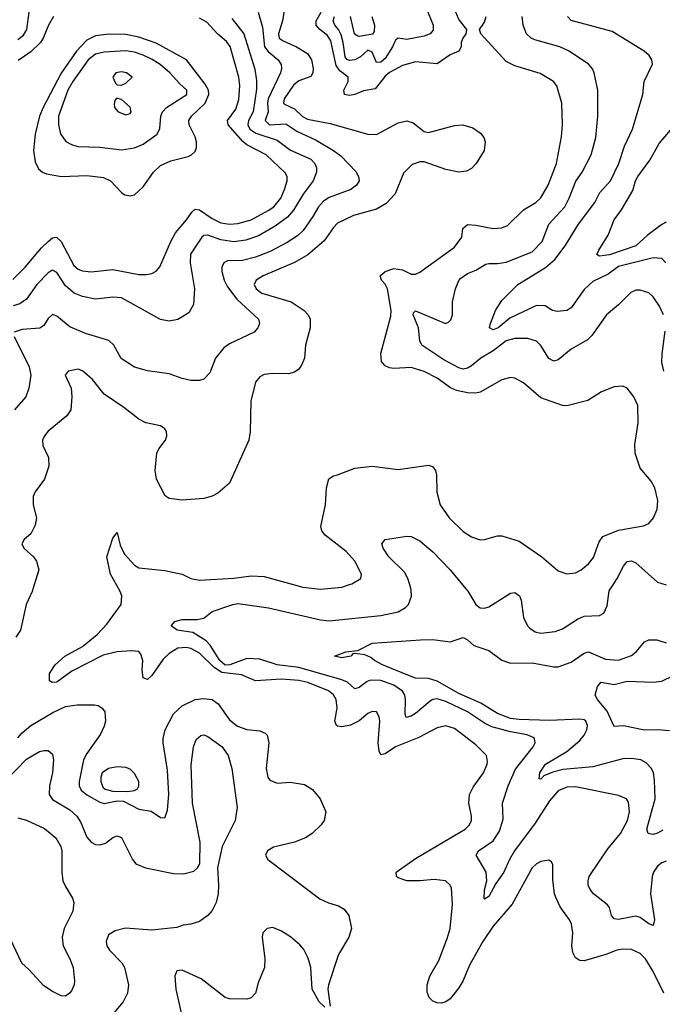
# Model space of a CAD drawing. Header units: inches. Extents: x 1305375 to 1407406, y 744550 to 841633.
# Tile 19 of 256: x 1310959 to 1313932, y 778059 to 782616. Entities that reach past the tile are written whole.
import ezdxf

# ---------------------------------------------------------------- set-up
doc = ezdxf.new("R2010")
doc.units = ezdxf.units.IN
doc.header["$MEASUREMENT"] = 0
doc.layers.add('B3717', color=7, linetype='Continuous')
doc.layers.add('B3718', color=7, linetype='Continuous')

msp = doc.modelspace()

# ---------------------------------------------------------------- linework, layer by layer
at = {"layer": 'B3717', "color": 5}
for points, elevation in [([(1311025.3, 780000), (1311016.1, 779970), (1310988.1, 779910), (1310962.8, 779790), (1310941.1, 779758.9)], 1220), ([(1313939.4, 778110), (1313890, 778211), (1313854.5, 778270), (1313830, 778295), (1313790, 778312.9), (1313750, 778314.7), (1313722, 778310), (1313670.1, 778289.9), (1313570, 778260.3), (1313550, 778261.7), (1313530, 778273.6), (1313518.3, 778298.3), (1313513, 778330), (1313517.8, 778390), (1313511.6, 778430), (1313502.3, 778450), (1313460.2, 778510), (1313440.7, 778550), (1313434, 778570), (1313425.5, 778634.5), (1313425.1, 778705.1), (1313419.1, 778719.1), (1313406.6, 778726.6), (1313370, 778719.7), (1313350, 778709.7), (1313330, 778691.1), (1313237.8, 778522.2), (1313150, 778421.5), (1313102, 778350), (1313039.5, 778240.5), (1313011.4, 778170), (1312990, 778135.3), (1312950, 778084.8), (1312930, 778070.8), (1312910, 778064.2), (1312890, 778065.6), (1312870, 778074.2), (1312853.3, 778090), (1312844.6, 778115.4), (1312844.6, 778150), (1312856.8, 778190), (1312898.3, 778261.7), (1312936.9, 778363.1), (1312949.9, 778410), (1312960.9, 778520.9), (1312956.2, 778596.2), (1312950.7, 778610.7), (1312929.3, 778630), (1312876.4, 778636.5), (1312810, 778629.9), (1312750.7, 778630.7), (1312710, 778644.4), (1312703, 778650), (1312700.5, 778670), (1312790, 778734.1), (1313019.7, 778870), (1313040.3, 778890), (1313049.8, 778910), (1313049.8, 778930), (1313037, 778990), (1313039.9, 779030), (1313056.6, 779063.4), (1313104.8, 779130), (1313122, 779170), (1313123.1, 779183.1), (1313118.3, 779210), (1313070, 779260.3), (1312970, 779335.4), (1312930, 779348.3), (1312890, 779339), (1312805.8, 779294.2), (1312696.9, 779250), (1312650, 779217.7), (1312630, 779214.3), (1312622.4, 779230), (1312617.9, 779270), (1312625.3, 779370), (1312622.2, 779390), (1312610, 779413), (1312590, 779413.7), (1312570, 779405.1), (1312528.8, 779371.2), (1312490, 779351.1), (1312450, 779342.6), (1312430, 779345.8), (1312423.9, 779350), (1312417.2, 779370), (1312427, 779430), (1312422.5, 779470), (1312411.3, 779491.3), (1312387, 779510), (1312291.3, 779548.7), (1312250, 779558.2), (1312170, 779564.2), (1312050, 779556.9), (1311984.4, 779584.4), (1311894.3, 779594.3), (1311858.1, 779618.1), (1311790, 779684.6), (1311750, 779706.2), (1311730, 779710.3), (1311690, 779706.9), (1311650, 779682.4), (1311623, 779657), (1311570, 779580.8), (1311550, 779563.1), (1311529.9, 779569.9), (1311525.7, 779605.7), (1311528, 779650), (1311520, 779680), (1311510, 779691.5), (1311475.6, 779695.6), (1311409.6, 779690.4), (1311345.6, 779674.4), (1311199.6, 779600.4), (1311130, 779549.3), (1311108.6, 779548.6), (1311096, 779556), (1311097.4, 779590), (1311122.7, 779630), (1311167.7, 779670), (1311250, 779715.3), (1311317.7, 779770), (1311362.2, 779817.8), (1311427.7, 779910), (1311430.6, 779950), (1311423.9, 779970), (1311407.2, 780000)], 1180), ([(1313950, 778721.6), (1313930, 778713.3), (1313910, 778697.8), (1313890.9, 778670), (1313885.2, 778650), (1313878, 778570), (1313895.5, 778450), (1313890, 778424.2), (1313870, 778431), (1313830, 778460.2), (1313810, 778466.8), (1313730, 778452.3), (1313710, 778455.1), (1313696.3, 778470), (1313687.1, 778507.1), (1313679.1, 778519.1), (1313613.5, 778570), (1313597.6, 778590), (1313589.8, 778610), (1313589, 778630), (1313594.4, 778650), (1313680.7, 778779.2), (1313738.3, 778850), (1313771.2, 778910), (1313779.8, 778950), (1313775.2, 778995.2), (1313767, 779010), (1313730, 779025.4), (1313530, 779065.9), (1313490, 779064.7), (1313450, 779046.9), (1313410, 779001), (1313343.2, 778896.8), (1313247.7, 778770), (1313224.8, 778730), (1313199.1, 778670), (1313161.7, 778618.3), (1313130, 778558), (1313110, 778545.2), (1313107.6, 778547.6), (1313108.8, 778588.8), (1313120.3, 778630), (1313117, 778670), (1313070.8, 778750), (1313081, 778770), (1313150, 778815.1), (1313179, 778861), (1313195.6, 778915.6), (1313192.1, 778990), (1313218.3, 779070), (1313252.9, 779147.1), (1313335.3, 779250), (1313344.2, 779270), (1313341.3, 779290), (1313334.6, 779294.6), (1313306.4, 779306.4), (1313230, 779319.5), (1313143.8, 779343.8), (1313110, 779360.4), (1313030, 779412.3), (1312930, 779461.1), (1312890, 779473), (1312870, 779469.3), (1312858.2, 779461.8), (1312790, 779404.3), (1312770, 779392.9), (1312746.9, 779386.9), (1312742.1, 779402.1), (1312743.5, 779470), (1312740.2, 779490), (1312730, 779508), (1312690, 779536.2), (1312630, 779557.2), (1312581.3, 779558.7), (1312566.7, 779553.3), (1312530, 779524.7), (1312510, 779519.4), (1312475.4, 779550), (1312450, 779560.6), (1312250, 779617.5), (1312150, 779630.2), (1312070, 779656), (1312010, 779659.3), (1311930.5, 779629.5), (1311910, 779628.4), (1311884.5, 779650), (1311840.5, 779720.5), (1311821.1, 779741.1), (1311759.8, 779779.8), (1311687.8, 779790), (1311659.5, 779810), (1311676, 779830), (1311710, 779840.7), (1311779.4, 779840.6), (1311810, 779846.7), (1311850, 779877.1), (1311945.2, 779910), (1311970, 779913.4), (1312110, 779893.5), (1312350, 779838.7), (1312390, 779833.1), (1312630, 779858.5), (1312710, 779875.8), (1312744.2, 779895.8), (1312757.4, 779910), (1312771.6, 779948.4), (1312770, 779977.2), (1312763.5, 780000)], 1160), ([(1312229.9, 780000), (1312269, 779989), (1312350, 779979.8), (1312450, 779990.2), (1312480.5, 780000)], 1180), ([(1313008.3, 780000), (1313031.9, 779971.9), (1313070, 779908.9), (1313090, 779894.6), (1313110, 779892.7), (1313130, 779899.1), (1313230, 779962.4), (1313250, 779964.9), (1313271.5, 779950), (1313278.6, 779930), (1313290.3, 779850), (1313308.9, 779810), (1313319.3, 779799.3), (1313343.4, 779783.4), (1313370, 779776.5), (1313436.2, 779783.8), (1313470, 779796.5), (1313539.2, 779840.8), (1313570, 779854.9), (1313640.8, 779859.2), (1313662, 779870), (1313677.1, 779902.9), (1313686.8, 779973.2), (1313704.2, 780000)], 1160), ([(1313934.3, 778865.7), (1313910, 778851.1), (1313890, 778844.9), (1313866.2, 778850), (1313860.2, 778870), (1313899.4, 779010), (1313896.6, 779096.7), (1313891.9, 779130), (1313882.5, 779150), (1313857.4, 779177.4), (1313833.3, 779190), (1313790, 779197.4), (1313750, 779195.4), (1313610, 779158.5), (1313473.9, 779146.1), (1313425.9, 779134.1), (1313383.2, 779116.8), (1313370, 779100.9), (1313362.9, 779102.9), (1313366.2, 779130), (1313391.6, 779170), (1313490, 779229.6), (1313550, 779280.4), (1313570, 779304.1), (1313582.7, 779330), (1313586.5, 779350), (1313578, 779370), (1313570, 779375.9), (1313550, 779378.9), (1313410, 779373), (1313270, 779376.9), (1313230, 779381.9), (1313170, 779404.6), (1313092.6, 779452.6), (1312990, 779498.1), (1312890, 779555.2), (1312850, 779567.5), (1312790.8, 779569.2), (1312770, 779575.9), (1312637.6, 779630), (1312600.5, 779650), (1312584.1, 779664.1), (1312556.2, 779676.2), (1312510, 779682.7), (1312499.6, 779680.4), (1312491, 779670), (1312450, 779662), (1312415.3, 779670), (1312468, 779690), (1312522.7, 779697.3), (1312590, 779730.1), (1312813.4, 779746.6), (1312870, 779746.7), (1312950, 779736.6), (1313010, 779756.1), (1313030, 779746), (1313060.1, 779720.1), (1313130, 779696.9), (1313190, 779651.8), (1313230, 779638.5), (1313330, 779639.9), (1313430, 779620.4), (1313450, 779621.6), (1313510, 779642), (1313570, 779683.8), (1313590, 779690.2), (1313670, 779656.2), (1313730, 779652.1), (1313790, 779672.7), (1313811.7, 779690), (1313850, 779737.3), (1313870, 779746.5), (1313906.3, 779746.3), (1313950, 779732.7)], 1140), ([(1313965.3, 779325.3), (1313910, 779329.9), (1313850, 779327.6), (1313752.7, 779347.3), (1313710, 779345.2), (1313676.4, 779416.4), (1313631.5, 779470), (1313620.7, 779490), (1313632.3, 779530), (1313649.4, 779550), (1313710, 779538.5), (1313770, 779554), (1313890, 779549.3), (1313930, 779555.1), (1314034.8, 779605.2)], 1120), ([(1310950, 779292.4), (1310970, 779315.6), (1311010.9, 779350), (1311112.7, 779410), (1311170, 779437.7), (1311225.4, 779445.4), (1311305.3, 779445.3), (1311321.6, 779441.6), (1311340.4, 779430), (1311352.4, 779412.4), (1311356, 779370), (1311350, 779345.7), (1311333, 779310), (1311270, 779220.2), (1311254.3, 779190), (1311234.1, 779090), (1311234, 779070), (1311243.2, 779050), (1311270, 779028.4), (1311330, 778994.8), (1311350, 778989.2), (1311410, 779000.7), (1311438.7, 778998.7), (1311510, 778962.3), (1311566.6, 778953.4), (1311610, 778924.2), (1311630, 778922.6), (1311642.6, 778957.4), (1311648.8, 779030), (1311643.2, 779143.2), (1311623.3, 779270), (1311623, 779290), (1311631.9, 779330), (1311670, 779403.4), (1311710, 779440.2), (1311770, 779469.9), (1311810, 779474.6), (1311850, 779469.2), (1311877.3, 779450), (1311930, 779376.3), (1311966.3, 779346.3), (1312010, 779331), (1312070, 779324.5), (1312094.4, 779314.4), (1312104.1, 779304.1), (1312110.8, 779270), (1312099.1, 779150), (1312107.1, 779110), (1312116.6, 779096.6), (1312150, 779082.3), (1312210, 779086.6), (1312276.6, 779076.6), (1312312.9, 779052.9), (1312349.7, 779010), (1312375.6, 778950), (1312367.6, 778910), (1312354, 778890), (1312311.3, 778850), (1312281.6, 778830), (1312230.5, 778809.5), (1312132.9, 778787.1), (1312105.1, 778770), (1312096.8, 778750), (1312107.1, 778730), (1312119.6, 778719.6), (1312347.9, 778547.9), (1312388.3, 778528.3), (1312434.5, 778514.6), (1312459.4, 778499.4), (1312481.1, 778470), (1312494, 778410), (1312481, 778370), (1312433.1, 778290), (1312387, 778150), (1312384.5, 778130), (1312396, 778050)], 1220), ([(1310850, 779050.5), (1310990, 779194), (1311050, 779228.5), (1311070, 779234.3), (1311090, 779234), (1311110, 779217.2), (1311115.6, 779190), (1311110.7, 779130.7), (1311096.1, 779070), (1311095.2, 779030), (1311110, 779006.3), (1311190, 778959.1), (1311223.4, 778930), (1311241.3, 778901.3), (1311270, 778832.6), (1311289.4, 778809.4), (1311310, 778799.4), (1311330, 778797.4), (1311355.6, 778804.4), (1311390, 778831.1), (1311410, 778838.7), (1311430, 778831.6), (1311481.1, 778730), (1311496.9, 778710), (1311541.2, 778690), (1311670, 778664.5), (1311716.7, 778663.3), (1311764.6, 778675.4), (1311781.6, 778690), (1311792, 778710), (1311793.6, 778810), (1311758.4, 778990), (1311751.9, 779168.1), (1311762.3, 779250), (1311775.3, 779284.7), (1311796.7, 779303.3), (1311810, 779305.6), (1311830, 779298.9), (1311895.6, 779250), (1311923.8, 779210), (1311940.3, 779150), (1311964.8, 778970), (1311956.4, 778910), (1311895.4, 778790), (1311874.3, 778690), (1311879.1, 778610), (1311876.4, 778570), (1311868.2, 778530), (1311850, 778493), (1311829.4, 778470), (1311790, 778443.1), (1311750, 778430.3), (1311714.7, 778425.2), (1311686, 778414), (1311570, 778401.8), (1311448.3, 778411.7), (1311400.2, 778399.8), (1311370, 778381.3), (1311359.3, 778350), (1311362.5, 778330), (1311373.8, 778310), (1311431.5, 778251.5), (1311443.1, 778230), (1311461.7, 778150), (1311458.3, 778110), (1311437.4, 778070), (1311378.4, 778001.6)], 1240), ([(1310950, 778922), (1310990, 778910.8), (1311072.8, 778872.8), (1311126, 778830), (1311149.8, 778790), (1311154.2, 778770), (1311153.9, 778670), (1311158.6, 778630), (1311170, 778603.6), (1311203.5, 778550), (1311209.7, 778530), (1311204.7, 778490), (1311164.4, 778410), (1311154.8, 778370), (1311160.3, 778330), (1311190.8, 778270), (1311205.7, 778230), (1311212.9, 778167.1), (1311211.5, 778150), (1311198, 778122), (1311189.3, 778110), (1311170, 778097.1), (1311150, 778098.4), (1311110, 778117.7), (1311070, 778145.2), (1311001, 778221), (1310968.1, 778250), (1310902, 778390)], 1260), ([(1312370, 778045.5), (1312343.8, 778070), (1312312.4, 778130), (1312305.6, 778230), (1312293.4, 778273.4), (1312272.9, 778312.9), (1312254.8, 778334.8), (1312211.3, 778371.3), (1312170, 778398.4), (1312130, 778414.5), (1312103.6, 778410), (1312084.2, 778390), (1312081.4, 778370), (1312092.4, 778270), (1312090.8, 778230), (1312062, 778158), (1312049.7, 778110), (1312030, 778089.3), (1312010, 778083.2), (1311930, 778085), (1311910.1, 778090.1), (1311797.8, 778177.8), (1311710, 778216.9), (1311685.7, 778214.3), (1311677.2, 778190), (1311681.2, 778130), (1311721.5, 777950)], 1220)]:
    msp.add_lwpolyline(points, dxfattribs=dict(at, elevation=elevation))
at = {"layer": 'B3717', "color": 5, "elevation": 1220}
msp.add_lwpolyline([(1311410, 779157.9), (1311370, 779149.9), (1311341, 779130), (1311334, 779110), (1311333.8, 779090), (1311343.7, 779063.7), (1311354.9, 779054.9), (1311390, 779045), (1311456.1, 779043.9), (1311490, 779048.1), (1311503.3, 779056.7), (1311510, 779068.4), (1311510.3, 779090), (1311490, 779126.6), (1311470, 779147.5), (1311450, 779155)], close=True, dxfattribs=at)
at = {"layer": 'B3718', "color": 5}
for points, elevation in [([(1312187.3, 782687.3), (1312174.2, 782610), (1312156.2, 782550), (1312159.6, 782530), (1312177.3, 782517.3), (1312239.8, 782490), (1312290, 782458.7), (1312309.4, 782430), (1312316.7, 782390), (1312315.6, 782370), (1312306.4, 782353.6), (1312250, 782332.5), (1312226.4, 782313.6), (1312182.2, 782250), (1312179.5, 782230), (1312184.3, 782224.3), (1312230, 782202.6), (1312267.8, 782167.8), (1312290, 782156.1), (1312395, 782135), (1312570, 782085.5), (1312610, 782084.8), (1312710, 782139.1), (1312750, 782147.8), (1312778.6, 782138.6), (1312830, 782098.3), (1312850, 782093.5), (1312970, 782126.6), (1313008.8, 782128.8), (1313055.4, 782115.4), (1313091.6, 782090), (1313105.6, 782070), (1313112.6, 782050), (1313108.3, 782010), (1313071.1, 781950), (1313050, 781927.6), (1313025.8, 781914.2), (1312990, 781910.2), (1312930, 781923.2), (1312830, 781958.6), (1312810, 781958.5), (1312774.9, 781945.1), (1312734.9, 781905.1), (1312696.2, 781810), (1312655.1, 781764.9), (1312610, 781739.7), (1312503.6, 781710), (1312430, 781674.2), (1312410, 781654.2), (1312367.2, 781592.8), (1312292.1, 781527.9), (1312230, 781492.5), (1312085.1, 781430), (1312052.2, 781410), (1312044.1, 781390), (1312052.5, 781370), (1312078.8, 781350), (1312214.7, 781310), (1312274.3, 781270), (1312292.8, 781250), (1312302.7, 781230), (1312302.2, 781190), (1312280.8, 781110), (1312276.4, 781050), (1312263.1, 781016.9), (1312250, 780999.3), (1312230, 780985.3), (1312202.9, 780977.1), (1312130, 780978.8), (1312090, 780973.8), (1312070, 780962.6), (1312050, 780938), (1312028.5, 780850), (1312025.8, 780710), (1312019.2, 780670), (1311930, 780470.4), (1311874.8, 780425.2), (1311848.7, 780411.3), (1311810, 780399.6), (1311710, 780392.6), (1311650, 780400.3), (1311632.4, 780412.4), (1311591.3, 780490), (1311585.8, 780530), (1311593.6, 780610), (1311602.8, 780630), (1311633.7, 780670), (1311640.2, 780690), (1311638.8, 780710), (1311630, 780723.1), (1311610, 780735.6), (1311542, 780750), (1311510, 780767.6), (1311441.3, 780821.3), (1311350, 780882.2), (1311296, 780950), (1311250, 780991.3), (1311230, 780998.5), (1311183.7, 780990), (1311169.8, 780970), (1311196.5, 780910), (1311199.6, 780870), (1311195.9, 780810), (1311176.7, 780783.3), (1311090, 780711.3), (1311073, 780690), (1311064.5, 780670), (1311065.6, 780645.6), (1311092.7, 780590), (1311093.5, 780550), (1311073.1, 780490), (1311029.8, 780430.2), (1311021, 780410), (1311021.5, 780370), (1311036.1, 780310), (1311030, 780277.3), (1311010, 780235.8), (1310979.8, 780210), (1310968.4, 780190), (1310977.7, 780170), (1311022.3, 780130), (1311037.1, 780110), (1311046.6, 780070), (1311025.3, 780000)], 1220), ([(1312966.8, 782670), (1312990, 782615.8), (1313026.7, 782570), (1313023.7, 782550), (1313009.1, 782530), (1313002, 782510), (1313001.7, 782490), (1312990.4, 782470), (1312950, 782452.8), (1312890, 782412.3), (1312790, 782420.9), (1312730, 782403.4), (1312670, 782371.2), (1312650, 782355), (1312603.4, 782296.6), (1312550, 782286.9), (1312510, 782269.2), (1312485.5, 782265.5), (1312462.4, 782270), (1312459.3, 782290), (1312478.1, 782330), (1312478, 782350), (1312439.5, 782379.5), (1312423.2, 782403.2), (1312398.4, 782518.4), (1312382.4, 782542.4), (1312347.4, 782570), (1312329.9, 782590), (1312329.9, 782610), (1312353.2, 782650)], 1180), ([(1312840.1, 782670), (1312871.5, 782590), (1312872.3, 782567.7), (1312858, 782550), (1312830, 782539.4), (1312750, 782523.7), (1312710, 782529.7), (1312698.3, 782521.7), (1312684.2, 782490), (1312650, 782436.3), (1312630, 782419.3), (1312610, 782418), (1312590, 782466), (1312570, 782475.5), (1312535.3, 782444.7), (1312510, 782430.7), (1312486.6, 782426.6), (1312472.1, 782432.1), (1312464.6, 782444.6), (1312455.9, 782510), (1312446.1, 782546.1), (1312434.2, 782570), (1312417.5, 782590), (1312409.9, 782610), (1312415.5, 782630)], 1160), ([(1310926.6, 781413.4), (1310984.7, 781470), (1311059.7, 781560.3), (1311090, 781590.1), (1311110, 781606.6), (1311129.3, 781609.3), (1311150, 781589.2), (1311210, 781478), (1311230, 781461.5), (1311250, 781452.9), (1311290, 781448.5), (1311390, 781459.3), (1311510, 781436.1), (1311544.1, 781435.9), (1311570, 781441.3), (1311590, 781452.7), (1311607.3, 781472.7), (1311657.9, 781590), (1311679.9, 781630), (1311730.9, 781689.1), (1311754.8, 781725.2), (1311770, 781738.9), (1311790, 781735.5), (1311850, 781695.7), (1311890, 781676), (1311930, 781669.3), (1311967.4, 781672.6), (1312030, 781689.2), (1312107.9, 781732.1), (1312133.9, 781750), (1312166.8, 781790), (1312184.7, 781830), (1312195.6, 781870), (1312196.2, 781890), (1312187.3, 781907.3), (1312099.1, 781990), (1312010, 782037), (1311991.4, 782051.4), (1311922.8, 782130), (1311919.9, 782150), (1311958.5, 782201.5), (1311972.8, 782247.3), (1311977.7, 782310), (1311972.6, 782350), (1311932.4, 782492.4), (1311914.9, 782514.9), (1311874, 782550), (1311824.5, 782604.5), (1311790, 782623.4)], 1280), ([(1311941, 782621), (1311995.3, 782550), (1312047.3, 782387.3), (1312055.1, 782335.1), (1312053.7, 782293.7), (1312038.9, 782190), (1312017.9, 782150), (1312014.2, 782130), (1312024, 782110), (1312050.8, 782090.8), (1312150, 782058.7), (1312211.4, 782011.4), (1312305.3, 781970), (1312323.9, 781950), (1312331.9, 781930), (1312332.6, 781910), (1312316.7, 781870), (1312270, 781807.9), (1312224.9, 781735.1), (1312197.3, 781702.7), (1312140.4, 781659.6), (1312064, 781616), (1312004.7, 781595.3), (1311950, 781587.5), (1311890, 781597.6), (1311830, 781619.1), (1311810, 781616.8), (1311801.6, 781610), (1311748.6, 781530), (1311747.4, 781490), (1311768.1, 781370), (1311762.2, 781297.8), (1311740.6, 781259.4), (1311690, 781228.9), (1311650, 781220.3), (1311610, 781228.9), (1311430, 781328.5), (1311390, 781331.8), (1311310, 781322.5), (1311250, 781335.5), (1311210.1, 781350.1), (1311170, 781383.5), (1311130, 781446.5), (1311110, 781456.3), (1311090, 781444.3), (1311037.4, 781390), (1310990, 781322.9), (1310959.4, 781300.6), (1310928.9, 781291.1)], 1260), ([(1312062.7, 782650), (1312081.7, 782581.7), (1312091.2, 782490), (1312107.9, 782467.9), (1312155, 782430), (1312168.5, 782408.5), (1312170.6, 782390), (1312165.6, 782370), (1312108, 782250), (1312105.1, 782230), (1312108.9, 782190), (1312094.7, 782150), (1312115.1, 782130), (1312190, 782133.2), (1312240.5, 782100.5), (1312330, 782058), (1312411.1, 782011.1), (1312445.1, 781985.1), (1312513.7, 781913.7), (1312527, 781890), (1312528.9, 781870), (1312517.8, 781850), (1312491, 781830), (1312390, 781793), (1312364.3, 781775.7), (1312341.6, 781750), (1312315.5, 781704.5), (1312270, 781640.9), (1312243.9, 781616.1), (1312195.8, 781584.2), (1312117.2, 781542.8), (1312050, 781517.4), (1311990, 781501.1), (1311920.7, 781499.3), (1311903.1, 781490), (1311893.6, 781470), (1311893.6, 781450), (1311905.3, 781410), (1311920.1, 781380.1), (1311963, 781323), (1312063.6, 781230), (1312067.8, 781210), (1312060.5, 781190), (1312042.9, 781170), (1311930, 781116.1), (1311903.2, 781096.8), (1311865.3, 781050), (1311837.8, 780982.2), (1311810, 780952.4), (1311790, 780946.7), (1311750, 780945.7), (1311710, 780954.9), (1311650, 780976.9), (1311550, 780990.2), (1311490, 781008), (1311428, 781048), (1311394.4, 781110), (1311370.8, 781130.8), (1311264, 781164), (1311190, 781194.4), (1311130, 781244.5), (1311110, 781251.3), (1311090, 781232.9), (1311070, 781201.2), (1311051.3, 781188.7), (1310970, 781181.4), (1310933.3, 781170)], 1240), ([(1310950, 782524.5), (1310976.5, 782543.5), (1310991.5, 782570), (1311001.9, 782650)], 1260), ([(1311115.1, 782630), (1311091.8, 782590), (1311068.1, 782530), (1311055.5, 782510), (1311010, 782466.4), (1310952.4, 782427.6)], 1280), ([(1312480.5, 780000), (1312495.3, 780004.7), (1312537, 780030), (1312540.5, 780050), (1312508.7, 780110), (1312470, 780154.6), (1312372, 780230), (1312357.2, 780250), (1312351.9, 780270), (1312373.7, 780370), (1312377.8, 780450), (1312388.6, 780491.4), (1312410, 780504.9), (1312430, 780508.8), (1312510, 780540.7), (1312590, 780549.2), (1312710, 780534.9), (1312850, 780554.9), (1312868.8, 780548.8), (1312882, 780530), (1312887.8, 780510), (1312888.4, 780430), (1312904.2, 780370), (1312945.5, 780310), (1313010, 780246.7), (1313050, 780222), (1313090, 780209.1), (1313110, 780210.2), (1313170, 780226.9), (1313190, 780226.9), (1313270, 780201.8), (1313375.3, 780130), (1313450, 780065.2), (1313490, 780051.4), (1313530, 780055.8), (1313556.9, 780070), (1313590, 780097.4), (1313613, 780127), (1313639.9, 780200.1), (1313656.6, 780223.4), (1313730, 780252.7), (1313845.8, 780274.2), (1313870, 780284.2), (1313891.2, 780310), (1313908.4, 780350), (1313910.9, 780390.9), (1313898, 780450), (1313880, 780480), (1313830, 780539.7), (1313806, 780610), (1313805.4, 780650), (1313819.8, 780750), (1313818.9, 780830), (1313800.5, 780870), (1313769.2, 780910), (1313750, 780919.6), (1313710, 780916.3), (1313650, 780894), (1313587.1, 780852.9), (1313491, 780829), (1313470, 780829.8), (1313370, 780866.3), (1313290, 780935.8), (1313250, 780957.4), (1313230, 780960.4), (1313190, 780948.6), (1313090, 780892.8), (1313070, 780887.7), (1313031.3, 780888.7), (1312980, 780900), (1312951.5, 780911.5), (1312890, 780957), (1312830, 780987), (1312770, 781007), (1312690, 781001.9), (1312670, 781005.4), (1312650, 781014.2), (1312633.6, 781033.6), (1312629.1, 781070.9), (1312676.6, 781243.4), (1312678, 781270), (1312661.2, 781370), (1312650, 781392.6), (1312632.6, 781410), (1312627.1, 781430), (1312650, 781450.2), (1312690, 781465.1), (1312730, 781458.4), (1312770, 781438.6), (1312790, 781438), (1312810, 781447.1), (1312970, 781563.6), (1313004.1, 781610), (1313009.9, 781650.1), (1313030, 781667.3), (1313070, 781664.8), (1313150, 781649.4), (1313190, 781652.8), (1313216.1, 781663.9), (1313290, 781736.3), (1313347.3, 781770), (1313370, 781791.3), (1313404.2, 781850), (1313442.8, 781950), (1313466.3, 782073.7), (1313470.6, 782130), (1313467, 782230), (1313444.8, 782310), (1313428.4, 782330), (1313367, 782367), (1313250, 782402.4), (1313210, 782421.8), (1313092.8, 782550), (1313087, 782570), (1313110, 782603.8), (1313116.8, 782630)], 1180), ([(1312587.5, 782630), (1312599.9, 782590), (1312599, 782561), (1312591.1, 782548.9), (1312530, 782538.1), (1312520.9, 782540.9), (1312508.5, 782550), (1312489.6, 782630)], 1140), ([(1313936.9, 781250), (1313918.9, 781290), (1313890, 781332.9), (1313870, 781351.8), (1313830, 781364.8), (1313810, 781363.8), (1313786.5, 781353.5), (1313730, 781296.4), (1313674.6, 781250), (1313606.1, 781153.9), (1313585.7, 781134.3), (1313510, 781091.1), (1313450, 781041.5), (1313430, 781036.1), (1313407.3, 781047.3), (1313370, 781107.4), (1313350, 781127.9), (1313310, 781140.4), (1313250, 781139.9), (1313210, 781129.9), (1313150, 781082.7), (1313092.8, 781050), (1313050, 781014.7), (1313030, 781002.6), (1313010, 780998.9), (1312990, 781004.2), (1312921.8, 781041.8), (1312819.8, 781110), (1312810.6, 781130), (1312803.7, 781190), (1312779.5, 781250), (1312780.7, 781259.3), (1312790, 781268.9), (1312929.6, 781210.4), (1312943.5, 781216.5), (1312953.2, 781226.8), (1312962, 781250), (1312961.2, 781310), (1312975.3, 781370), (1312990, 781408.4), (1313000.3, 781419.7), (1313030, 781440.6), (1313070, 781456.3), (1313116.2, 781483.8), (1313130, 781488.2), (1313170, 781487), (1313210, 781493.2), (1313330, 781541.9), (1313375.6, 781590), (1313406.6, 781670), (1313480.5, 781750), (1313501.7, 781790), (1313531.8, 781868.2), (1313561, 781910), (1313603.7, 781990), (1313624.9, 782070), (1313633.7, 782170), (1313633.1, 782290), (1313617.2, 782370), (1313609, 782389), (1313590.5, 782410.5), (1313501.3, 782470), (1313457.6, 782490), (1313342.2, 782522.2), (1313325.1, 782530), (1313303.9, 782550), (1313287.7, 782590), (1313283.7, 782630)], 1160), ([(1313949, 781490), (1313930, 781510.7), (1313890, 781514.5), (1313730, 781474), (1313681.4, 781438.6), (1313610, 781403.8), (1313570, 781367.4), (1313510, 781282.5), (1313490.1, 781269.9), (1313444.9, 781264.9), (1313424.5, 781270), (1313390, 781291.6), (1313350, 781292.7), (1313226.1, 781233.9), (1313172.8, 781190), (1313150, 781180.8), (1313133.3, 781190), (1313137.2, 781210), (1313159.8, 781270), (1313190, 781316), (1313263.9, 781390), (1313391.6, 781468.4), (1313434.6, 781505.4), (1313482.8, 781570), (1313543.6, 781670), (1313619.5, 781770), (1313643.8, 781816.2), (1313692.2, 781870), (1313730.6, 781950), (1313757.5, 782030), (1313794, 782110), (1313842, 782270), (1313847.9, 782330), (1313886, 782410), (1313884, 782430), (1313871.3, 782450), (1313847.8, 782470), (1313700.6, 782560.6), (1313510, 782612.8), (1313494, 782630)], 1140), ([(1313950, 781678.2), (1313930, 781668.4), (1313862.4, 781617.6), (1313810, 781568.7), (1313688.3, 781528.3), (1313641.7, 781521.7), (1313629.6, 781529.6), (1313638.7, 781550), (1313681.5, 781618.5), (1313709.8, 781690), (1313743.5, 781736.5), (1313795.2, 781824.8), (1313808.5, 781870), (1313819, 781890), (1313874.2, 781965.8), (1313917.2, 782042.8), (1313970, 782105.2)], 1120), ([(1313938.8, 780990), (1313929.8, 781030), (1313931.2, 781070), (1313945.9, 781174.1)], 1160), ([(1310932.8, 781150), (1311002.2, 781010), (1311009.7, 780970), (1311001.1, 780910), (1310986.6, 780870), (1310934.7, 780810)], 1240), ([(1311407.2, 780000), (1311379.4, 780050), (1311362, 780130), (1311390, 780216.4), (1311410, 780242.8), (1311423.9, 780183.9), (1311443.1, 780143.1), (1311490, 780091.1), (1311510, 780078.8), (1311630, 780067.1), (1311710, 780049.4), (1311750.4, 780030), (1311790, 780022.7), (1311950, 780030.7), (1312030, 780041.4), (1312090, 780039.4), (1312229.9, 780000)], 1180), ([(1312763.5, 780000), (1312755.1, 780030), (1312739.3, 780059.3), (1312666.6, 780130), (1312640.9, 780170), (1312634, 780190), (1312649.6, 780210.4), (1312750, 780226), (1312770, 780223.8), (1312810, 780204.2), (1312870, 780153.2), (1312950, 780069.3), (1313008.3, 780000)], 1160), ([(1313704.2, 780000), (1313723.7, 780030), (1313752.9, 780087.1), (1313770, 780108.8), (1313790, 780111.3), (1313810, 780102.8), (1313910, 780012.6), (1313950, 780000.8)], 1160)]:
    msp.add_lwpolyline(points, dxfattribs=dict(at, elevation=elevation))
for points, elevation in [([(1311371.3, 782548.7), (1311310, 782541), (1311270, 782520.9), (1311222.3, 782470), (1311151, 782369), (1311067.8, 782210), (1311050.8, 782169.2), (1311030, 782086), (1311023.3, 782010), (1311030, 781958.8), (1311046, 781926), (1311064.4, 781910), (1311082.6, 781902.6), (1311152, 781890), (1311270, 781894.6), (1311346.2, 781886.2), (1311378.9, 781870), (1311430, 781816.4), (1311445.9, 781805.9), (1311470, 781800.3), (1311490, 781805.7), (1311530, 781841.7), (1311577.3, 781910), (1311610, 781941.6), (1311657.5, 781962.5), (1311737.6, 781982.4), (1311754.3, 781990), (1311770, 782005.7), (1311776.1, 782023.9), (1311776.2, 782050), (1311770, 782073.1), (1311742.2, 782130), (1311742, 782150), (1311753.7, 782170), (1311816.4, 782230), (1311834.4, 782270), (1311832.6, 782290), (1311817.2, 782317.2), (1311730.2, 782430.2), (1311590, 782506.6), (1311510, 782534.3), (1311450, 782546.8)], 1320), ([(1311450, 782471), (1311350, 782465), (1311310, 782456.4), (1311276.1, 782430), (1311204.1, 782330), (1311181, 782290), (1311138.4, 782170), (1311138.5, 782130), (1311148.1, 782088.1), (1311172.5, 782052.5), (1311197.9, 782037.9), (1311228.3, 782028.3), (1311330, 782026.1), (1311430, 782014.2), (1311490, 782022.3), (1311530, 782040.2), (1311594.4, 782085.6), (1311607.2, 782112.8), (1311612.5, 782170), (1311619, 782190), (1311638.7, 782210), (1311732.2, 782270), (1311731.8, 782290), (1311699.2, 782319.2), (1311654, 782370), (1311608.4, 782408.4), (1311572.4, 782432.4), (1311530, 782452.3), (1311490, 782465.3)], 1340), ([(1311430, 782373.8), (1311403, 782370), (1311390.4, 782350), (1311401.7, 782321.7), (1311410, 782314), (1311430, 782313), (1311450, 782321.6), (1311479.3, 782350), (1311453.2, 782370)], 1360), ([(1311407.3, 782252.7), (1311398.8, 782241.2), (1311395.3, 782224.7), (1311397.3, 782210), (1311414, 782190), (1311450, 782174.9), (1311470, 782182.4), (1311474.2, 782190), (1311470, 782211.5), (1311430, 782246)], 1360)]:
    msp.add_lwpolyline(points, close=True, dxfattribs=dict(at, elevation=elevation))

doc.saveas('drawing.dxf')
